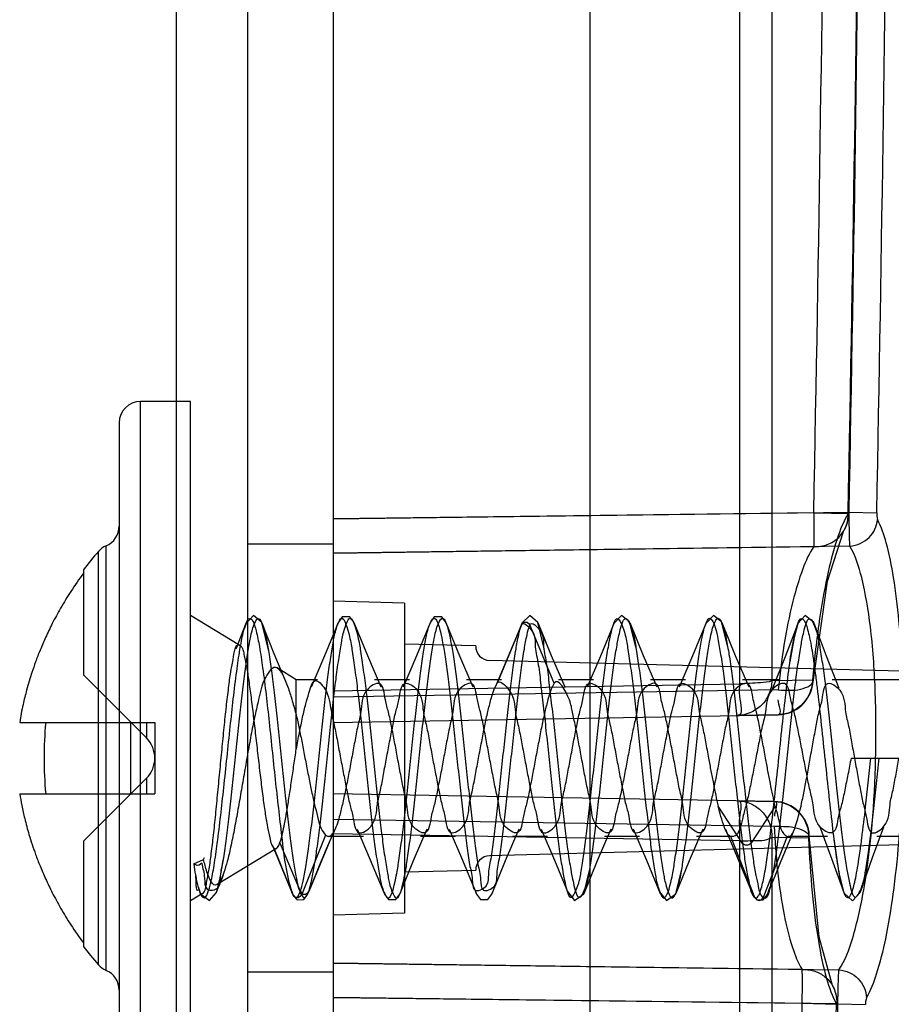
# Model space of a CAD drawing. Header units: millimetres. Extents: x 209 to 825, y 116 to 1310.
# Tile 23 of 70: x 807 to 819, y 708 to 722. Entities that reach past the tile are written whole.
import ezdxf

# ---------------------------------------------------------------- set-up
doc = ezdxf.new("R2010")
doc.units = ezdxf.units.MM
doc.header["$LTSCALE"] = 92.70943
doc.layers.get('0').update_dxf_attribs({"linetype": 'CONTINUOUS'})

msp = doc.modelspace()

# ---------------------------------------------------------------- linework, layer by layer
at = {"color": 7, "linetype": 'Continuous'}
for p, q in [((808.713, 1307.264), (808.713, 165.264)), ((809.713, 1306.064), (809.713, 166.464)), ((810.913, 1306.064), (810.913, 166.464)), ((814.518, 687.941), (814.518, 730.424)), ((816.612, 727.524), (816.612, 712.306)), ((817.066, 727.541), (817.066, 712.352)), ((808.913, 716.264), (808.213, 716.264)), ((808.213, 706.264), (808.213, 716.264)), ((808.913, 706.264), (808.913, 716.264)), ((807.913, 715.964), (807.913, 706.564)), ((810.913, 714.618), (818.15, 714.711)), ((817.654, 714.705), (810.913, 714.618)), ((817.654, 714.705), (818.144, 714.695)), ((818.15, 714.711), (818.537, 714.704)), ((807.621, 708.368), (807.621, 714.161)), ((807.73, 708.288), (807.73, 714.24)), ((810.913, 714.264), (809.713, 714.264)), ((818.161, 714.236), (810.913, 714.139)), ((810.913, 714.139), (817.654, 714.229)), ((807.413, 713.905), (807.413, 712.43)), ((811.913, 713.438), (810.913, 713.464)), ((811.913, 713.438), (811.913, 709.09)), ((809.604, 712.845), (808.913, 713.264)), ((809.691, 713.151), (809.55, 712.794)), ((809.692, 713.153), (809.669, 713.086)), ((810.01, 712.765), (809.914, 713.168)), ((810.989, 713.17), (810.976, 713.138)), ((811.216, 713.136), (811.202, 713.172)), ((812.279, 713.171), (812.266, 713.137)), ((812.507, 713.135), (812.491, 713.173)), ((813.555, 713.134), (813.213, 712.314)), ((813.564, 713.16), (813.426, 712.824)), ((814.013, 712.314), (813.672, 713.134)), ((813.87, 712.82), (813.784, 713.168)), ((815.16, 712.821), (815.071, 713.174)), ((816.45, 712.821), (816.361, 713.175)), ((817.695, 713.04), (817.654, 713.167)), ((812.913, 712.838), (811.913, 712.864)), ((810.397, 712.364), (810.127, 712.528)), ((819.118, 712.476), (813.108, 712.633)), ((808.296, 711.547), (807.413, 712.43)), ((810.696, 712.364), (810.397, 712.364)), ((810.397, 711.391), (810.397, 712.364)), ((810.913, 712.206), (816.612, 712.306)), ((811.986, 712.364), (811.496, 712.364)), ((813.276, 712.364), (812.786, 712.364)), ((814.566, 712.364), (814.076, 712.364)), ((815.856, 712.364), (815.366, 712.364)), ((817.177, 712.364), (816.656, 712.364)), ((817.066, 712.352), (817.636, 712.362)), ((818.913, 712.364), (817.914, 712.364)), ((817.154, 712.22), (810.913, 712.121)), ((810.913, 711.764), (817.154, 711.873)), ((817.154, 711.873), (816.586, 711.863)), ((806.518, 711.764), (808.413, 711.764)), ((808.079, 710.764), (808.079, 711.764)), ((808.296, 711.764), (808.296, 711.547)), ((808.413, 711.764), (808.413, 710.764)), ((818.177, 711.264), (818.849, 711.264)), ((818.178, 711.264), (818.453, 711.264)), ((818.573, 711.264), (818.849, 711.264)), ((808.296, 710.981), (807.413, 710.099)), ((808.296, 710.981), (808.296, 710.764)), ((806.518, 710.764), (808.413, 710.764)), ((817.1, 710.656), (810.913, 710.764)), ((816.655, 710.066), (816.313, 710.592)), ((816.586, 710.665), (817.1, 710.656)), ((817.113, 710.592), (816.772, 710.066)), ((810.913, 710.407), (817.1, 710.31)), ((810.808, 710.186), (810.468, 709.343)), ((810.913, 710.215), (810.572, 709.394)), ((811.341, 710.164), (810.85, 710.164)), ((816.612, 710.103), (810.913, 710.203)), ((812.631, 710.164), (812.141, 710.164)), ((813.921, 710.164), (813.431, 710.164)), ((815.211, 710.164), (814.721, 710.164)), ((816.505, 710.164), (816.011, 710.164)), ((816.828, 709.309), (816.491, 710.167)), ((817.283, 710.167), (816.946, 709.309)), ((817.845, 710.164), (817.296, 710.164)), ((818.913, 710.164), (818.536, 710.164)), ((807.413, 710.099), (807.413, 708.624)), ((810.455, 709.394), (810.168, 710.083)), ((819.118, 710.053), (813.108, 709.896)), ((816.612, 710.103), (816.612, 691.085)), ((817.582, 710.144), (817.066, 710.153)), ((817.066, 710.152), (817.066, 691.171)), ((810.118, 709.995), (809.286, 709.491)), ((810.351, 709.343), (810.086, 710.001)), ((808.96, 709.78), (809.097, 709.843)), ((809.097, 709.843), (809.112, 709.873)), ((810.562, 709.369), (810.73, 709.775)), ((809.278, 709.384), (809.371, 709.629)), ((812.913, 709.69), (811.913, 709.664)), ((814.428, 709.359), (814.515, 709.709)), ((815.718, 709.359), (815.805, 709.709)), ((818.306, 709.38), (818.351, 709.534)), ((809.08, 709.365), (808.913, 709.264)), ((809.019, 709.46), (809.053, 709.359)), ((810.555, 709.354), (810.571, 709.393)), ((811.62, 709.392), (811.634, 709.357)), ((811.847, 709.357), (811.861, 709.393)), ((812.91, 709.391), (812.924, 709.358)), ((813.137, 709.358), (813.151, 709.393)), ((817.005, 709.354), (817.039, 709.451)), ((811.913, 709.09), (810.913, 709.064)), ((810.913, 708.389), (818.007, 708.294)), ((817.492, 708.301), (810.913, 708.389)), ((810.913, 708.264), (809.713, 708.264)), ((817.992, 707.819), (810.913, 707.91)), ((810.913, 707.91), (817.492, 707.826)), ((817.492, 707.826), (817.974, 707.813)), ((817.992, 707.819), (818.379, 707.809))]:
    msp.add_line(p, q, dxfattribs=at)
for points in [[(818.145, 714.695), (818.212, 718.369), (818.267, 722.067), (818.31, 725.789)], [(818.537, 714.704), (818.537, 714.663), (818.541, 714.629), (818.547, 714.609)], [(817.644, 712.33), (817.847, 713.747), (818.071, 714.443)], [(809.914, 713.168), (809.798, 713.264), (809.692, 713.153)], [(811.202, 713.172), (811.147, 713.247), (811.042, 713.246), (810.989, 713.17)], [(812.491, 713.173), (812.437, 713.247), (812.332, 713.246), (812.279, 713.171)], [(813.784, 713.168), (813.672, 713.264), (813.562, 713.155)], [(815.071, 713.174), (814.958, 713.264), (814.851, 713.151)], [(816.361, 713.175), (816.247, 713.264), (816.14, 713.15)], [(817.654, 713.167), (817.531, 713.263), (817.431, 713.151)], [(810.244, 712.347), (810.088, 712.728), (809.92, 713.152)], [(810.984, 713.16), (810.792, 712.697), (810.605, 712.258)], [(811.587, 712.257), (811.398, 712.699), (811.207, 713.16)], [(812.274, 713.16), (812.082, 712.697), (811.894, 712.257)], [(812.876, 712.259), (812.691, 712.692), (812.497, 713.16)], [(813.672, 713.134), (813.637, 713.167), (813.589, 713.167), (813.555, 713.134)], [(814.167, 712.257), (813.978, 712.698), (813.787, 713.159)], [(814.854, 713.16), (814.661, 712.693), (814.475, 712.259)], [(815.457, 712.257), (815.268, 712.698), (815.077, 713.16)], [(816.144, 713.16), (815.952, 712.697), (815.765, 712.258)], [(816.747, 712.257), (816.558, 712.699), (816.367, 713.16)], [(817.429, 713.146), (817.252, 712.685), (817.071, 712.232)], [(817.431, 713.151), (817.377, 712.955), (817.318, 712.615)], [(818.008, 712.242), (817.833, 712.692), (817.663, 713.144)], [(813.426, 712.824), (813.304, 712.534), (813.185, 712.26)], [(817.733, 710.313), (817.904, 709.858), (818.069, 709.396)], [(818.313, 709.398), (818.479, 709.869), (818.637, 710.302)], [(810.699, 709.702), (810.822, 709.994), (810.941, 710.269)], [(810.808, 710.186), (810.844, 710.165), (810.878, 710.175), (810.913, 710.215)], [(811.251, 710.268), (811.435, 709.838), (811.629, 709.369)], [(811.852, 709.368), (812.043, 709.83), (812.232, 710.272)], [(812.54, 710.27), (812.727, 709.832), (812.919, 709.369)], [(813.142, 709.368), (813.333, 709.83), (813.522, 710.271)], [(813.83, 710.27), (814.017, 709.832), (814.209, 709.369)], [(814.432, 709.368), (814.623, 709.83), (814.812, 710.272)], [(815.12, 710.271), (815.307, 709.831), (815.499, 709.368)], [(815.722, 709.369), (815.913, 709.83), (816.102, 710.271)], [(816.409, 710.275), (816.593, 709.843), (816.789, 709.37)], [(817.013, 709.372), (817.196, 709.822), (817.382, 710.269)], [(817.916, 708.076), (817.728, 708.753), (817.591, 710.176)], [(817.929, 710.163), (818.007, 709.65), (818.076, 709.376)], [(810.057, 710.049), (810.195, 709.72), (810.339, 709.37)], [(810.118, 709.995), (810.135, 710.012), (810.151, 710.041), (810.168, 710.083)], [(810.086, 710.001), (810.096, 709.993), (810.107, 709.991), (810.118, 709.995)], [(809.072, 709.79), (809.034, 709.761), (809.007, 709.759), (808.96, 709.78)], [(809.276, 709.38), (809.327, 709.563), (809.381, 709.871)], [(809.053, 709.359), (809.181, 709.267), (809.276, 709.38)], [(810.319, 709.425), (810.336, 709.377), (810.354, 709.337)], [(810.351, 709.343), (810.386, 709.305), (810.42, 709.322), (810.455, 709.394)], [(810.354, 709.337), (810.408, 709.276), (810.504, 709.283), (810.555, 709.354)], [(810.468, 709.343), (810.503, 709.305), (810.537, 709.322), (810.572, 709.394)], [(811.634, 709.357), (811.688, 709.282), (811.793, 709.282), (811.847, 709.357)], [(812.924, 709.358), (812.978, 709.282), (813.083, 709.282), (813.137, 709.358)], [(814.2, 709.392), (814.298, 709.268), (814.428, 709.359)], [(815.491, 709.391), (815.589, 709.268), (815.718, 709.359)], [(816.768, 709.429), (816.791, 709.364), (816.816, 709.317), (816.851, 709.28)], [(816.86, 709.275), (816.945, 709.278), (817.005, 709.354)], [(818.076, 709.376), (818.198, 709.265), (818.306, 709.38)], [(818.394, 707.904), (818.387, 707.884), (818.381, 707.85), (818.379, 707.809)]]:
    msp.add_lwpolyline(points, dxfattribs=at)
for centre, radius, start, end in [((-239.187, 735.967), 1057.054, 358.847468, 359.44859), ((-239.198, 735.967), 1057.548, 358.847467, 359.448605), ((-264.558, 735.914), 1082.915, 358.878125, 359.464103), ((-263.443, 735.915), 1082.188, 358.876921, 359.463506), ((808.213, 715.964), 0.3, 90, 180), ((817.645, 714.705), 0.5, 329.4852, 358.8457), ((807.613, 714.517), 0.3, 292.9975, 360), ((811.399, 710.886), 5, 139.0759, 142.8566), ((807.848, 713.964), 0.3, 112.9975, 139.0759), ((813.113, 712.833), 0.2, 178.5196, 268.5), ((817.146, 712.373), 0.5, 271.0002, 355.0777), ((812.3, 711.264), 5.44, 174.7252, 185.2748), ((812.295, 711.264), 5.435, 174.7228, 185.2772), ((808.013, 711.264), 0.4, 315, 45), ((817.092, 710.156), 0.5, 2.2679, 88.9869), ((813.113, 709.696), 0.2, 91.5, 181.4804), ((811.399, 711.643), 5, 217.1434, 220.9241), ((807.848, 708.564), 0.3, 220.9241, 247.0025), ((807.613, 708.012), 0.3, 0, 67.0025), ((817.483, 707.826), 0.5, 358.4614, 29.2243), ((-132.665, 733.276), 950.498, 357.511036, 358.465694), ((-146.879, 732.955), 965.198, 357.615434, 358.50776)]:
    msp.add_arc(centre, radius, start, end, dxfattribs=at)
for points, knots in [([(818.136, 714.695), (818.07, 714.582), (817.956, 714.289), (817.824, 713.765), (817.712, 713.105), (817.659, 712.62), (817.636, 712.362)], [0, 0, 0, 0, 0.163183, 0.390834, 0.675838, 1, 1, 1, 1]), ([(817.654, 714.705), (817.654, 714.654), (817.655, 714.495), (817.658, 714.337), (817.654, 714.229)], [0, 0, 0, 0, 0.322347, 1, 1, 1, 1]), ([(817.654, 714.229), (817.718, 714.226), (817.847, 714.246), (818.012, 714.349), (818.118, 714.508), (818.139, 714.634), (818.136, 714.695)], [0, 0, 0, 0, 0.256879, 0.507885, 0.755262, 1, 1, 1, 1]), ([(818.161, 714.236), (818.156, 714.297), (818.153, 714.455), (818.151, 714.613), (818.15, 714.711)], [0, 0, 0, 0, 0.382583, 1, 1, 1, 1]), ([(818.161, 714.236), (818.259, 714.243), (818.451, 714.328), (818.54, 714.517), (818.547, 714.609)], [0, 0, 0, 0, 0.519275, 1, 1, 1, 1]), ([(818.394, 707.904), (818.455, 708.008), (818.559, 708.283), (818.678, 708.771), (818.779, 709.388), (818.855, 710.108), (818.903, 710.892), (818.919, 711.694), (818.903, 712.462), (818.858, 713.162), (818.786, 713.761), (818.692, 714.236), (818.602, 714.506), (818.547, 714.609)], [0, 0, 0, 0, 0.053424, 0.128276, 0.221375, 0.329005, 0.447431, 0.567238, 0.682587, 0.786342, 0.876157, 0.948527, 1, 1, 1, 1]), ([(817.654, 714.229), (817.588, 714.135), (817.477, 713.881), (817.282, 713.214), (817.197, 712.638), (817.154, 712.22)], [0, 0, 0, 0, 0.165972, 0.394881, 1, 1, 1, 1]), ([(818.007, 708.294), (818.096, 708.427), (818.231, 708.803), (818.444, 709.788), (818.531, 710.966), (818.526, 712.199), (818.467, 713.049), (818.356, 713.721), (818.242, 714.102), (818.161, 714.236)], [0, 0, 0, 0, 0.078869, 0.194919, 0.500548, 0.661244, 0.806479, 0.922136, 1, 1, 1, 1]), ([(807.413, 713.857), (807.351, 713.774), (807.24, 713.613), (807.095, 713.377), (806.978, 713.161), (806.883, 712.963), (806.805, 712.783), (806.742, 712.62), (806.678, 712.434), (806.618, 712.235), (806.56, 712.001), (806.531, 711.849), (806.518, 711.764)], [0, 0, 0, 0, 0.135356, 0.255017, 0.361287, 0.456222, 0.541206, 0.617135, 0.684719, 0.797933, 0.888305, 1, 1, 1, 1]), ([(808.982, 709.627), (808.988, 709.599), (808.998, 709.546), (809.017, 709.469), (809.036, 709.401), (809.058, 709.348), (809.078, 709.312), (809.128, 709.299), (809.167, 709.404), (809.206, 709.54), (809.25, 709.784), (809.312, 710.222), (809.384, 710.875), (809.467, 711.678), (809.539, 712.328), (809.601, 712.761), (809.645, 713.001), (809.681, 713.132), (809.726, 713.233), (809.773, 713.214), (809.792, 713.176), (809.815, 713.121), (809.847, 713.002), (809.886, 712.804), (809.949, 712.377), (810.021, 711.738), (810.102, 710.932), (810.189, 710.193), (810.25, 709.664), (810.326, 709.41), (810.351, 709.343)], [0, 0, 0, 0, 0.010392, 0.019348, 0.028849, 0.035767, 0.040246, 0.043065, 0.052189, 0.071368, 0.100541, 0.138394, 0.232857, 0.336929, 0.430827, 0.468216, 0.496835, 0.515406, 0.524001, 0.526921, 0.531675, 0.538901, 0.548714, 0.575895, 0.612068, 0.704465, 0.808508, 0.904418, 0.974055, 1, 1, 1, 1]), ([(809.072, 709.79), (809.084, 709.72), (809.12, 709.614), (809.105, 709.387), (809.345, 709.426), (809.325, 709.639), (809.383, 709.844), (809.412, 710.115), (809.452, 710.418), (809.488, 710.753), (809.525, 711.104), (809.563, 711.46), (809.6, 711.808), (809.636, 712.138), (809.674, 712.44), (809.709, 712.699), (809.749, 712.922), (809.777, 713.072), (809.865, 713.296), (809.952, 713.071), (809.98, 712.921), (810.021, 712.697), (810.056, 712.437), (810.093, 712.134), (810.13, 711.803), (810.167, 711.453), (810.204, 711.097), (810.241, 710.748), (810.278, 710.417), (810.315, 710.113), (810.351, 709.847), (810.396, 709.595), (810.425, 709.425), (810.468, 709.343)], [0, 0, 0, 0, 0.025729, 0.044837, 0.063177, 0.083435, 0.110337, 0.143093, 0.180587, 0.221544, 0.264597, 0.308213, 0.350942, 0.391241, 0.428249, 0.460588, 0.487018, 0.506742, 0.524925, 0.543174, 0.563028, 0.589568, 0.621958, 0.659032, 0.699609, 0.742461, 0.786087, 0.828891, 0.869458, 0.906692, 0.93935, 0.966384, 1, 1, 1, 1]), ([(810.455, 709.394), (810.471, 709.441), (810.499, 709.556), (810.536, 709.755), (810.572, 710.006), (810.61, 710.301), (810.647, 710.628), (810.685, 710.979), (810.722, 711.339), (810.76, 711.696), (810.797, 712.038), (810.835, 712.354), (810.871, 712.63), (810.911, 712.869), (810.942, 713.042), (811.044, 713.342), (811.151, 712.962), (811.182, 712.755), (811.223, 712.486), (811.259, 712.191), (811.297, 711.859), (811.334, 711.508), (811.372, 711.148), (811.409, 710.792), (811.447, 710.452), (811.484, 710.14), (811.52, 709.87), (811.561, 709.638), (811.589, 709.47), (811.704, 709.183), (811.798, 709.59), (811.833, 709.806), (811.873, 710.086), (811.91, 710.389), (811.948, 710.728), (811.986, 711.083), (812.023, 711.444), (812.061, 711.798), (812.098, 712.135), (812.137, 712.442), (812.172, 712.705), (812.213, 712.929), (812.239, 713.079), (812.336, 713.299), (812.417, 713.058), (812.447, 712.901), (812.488, 712.667), (812.523, 712.399), (812.561, 712.087), (812.598, 711.749), (812.636, 711.394), (812.674, 711.034), (812.711, 710.681), (812.748, 710.348), (812.788, 710.05), (812.819, 709.781), (812.872, 709.599), (812.867, 709.358), (813.106, 709.463), (813.084, 709.67), (813.143, 709.893), (813.172, 710.172), (813.212, 710.486), (813.249, 710.828), (813.286, 711.185), (813.324, 711.546), (813.362, 711.896), (813.399, 712.225), (813.437, 712.521), (813.474, 712.774), (813.51, 712.974), (813.539, 713.088), (813.555, 713.134)], [0, 0, 0, 0, 0.007544, 0.018035, 0.031119, 0.046353, 0.063411, 0.081597, 0.100268, 0.118805, 0.136567, 0.152952, 0.167421, 0.179499, 0.188769, 0.198027, 0.212183, 0.222946, 0.236318, 0.251868, 0.269023, 0.287237, 0.305941, 0.324451, 0.342081, 0.358252, 0.372442, 0.384189, 0.393128, 0.401713, 0.417034, 0.428274, 0.442175, 0.458181, 0.475711, 0.494139, 0.512855, 0.531252, 0.548726, 0.564672, 0.578532, 0.589771, 0.598085, 0.605551, 0.613893, 0.622706, 0.634384, 0.648546, 0.664689, 0.682245, 0.700663, 0.719348, 0.737656, 0.754936, 0.770576, 0.784067, 0.794952, 0.802857, 0.811257, 0.820516, 0.832454, 0.846863, 0.863213, 0.88096, 0.899492, 0.918204, 0.936417, 0.953424, 0.968815, 0.982028, 0.992533, 1, 1, 1, 1]), ([(810.572, 709.394), (810.588, 709.441), (810.616, 709.556), (810.653, 709.756), (810.69, 710.007), (810.727, 710.301), (810.764, 710.629), (810.802, 710.979), (810.839, 711.339), (810.877, 711.696), (810.914, 712.038), (810.952, 712.355), (810.988, 712.63), (811.028, 712.869), (811.059, 713.042), (811.161, 713.342), (811.268, 712.961), (811.299, 712.755), (811.34, 712.486), (811.376, 712.191), (811.414, 711.859), (811.451, 711.508), (811.489, 711.148), (811.526, 710.792), (811.564, 710.452), (811.602, 710.14), (811.637, 709.87), (811.678, 709.638), (811.706, 709.47), (811.821, 709.183), (811.915, 709.59), (811.95, 709.806), (811.99, 710.085), (812.027, 710.388), (812.065, 710.727), (812.103, 711.082), (812.14, 711.443), (812.178, 711.798), (812.215, 712.134), (812.253, 712.442), (812.289, 712.705), (812.331, 712.928), (812.356, 713.079), (812.452, 713.299), (812.534, 713.058), (812.564, 712.901), (812.604, 712.668), (812.64, 712.4), (812.678, 712.088), (812.716, 711.75), (812.753, 711.394), (812.79, 711.034), (812.828, 710.682), (812.865, 710.348), (812.905, 710.05), (812.936, 709.782), (812.989, 709.599), (812.984, 709.358), (813.223, 709.463), (813.201, 709.67), (813.26, 709.893), (813.289, 710.172), (813.329, 710.486), (813.366, 710.828), (813.403, 711.186), (813.441, 711.546), (813.479, 711.897), (813.516, 712.225), (813.554, 712.521), (813.591, 712.774), (813.627, 712.974), (813.656, 713.088), (813.672, 713.134)], [0, 0, 0, 0, 0.007546, 0.01804, 0.031129, 0.046364, 0.063421, 0.081606, 0.100281, 0.118822, 0.136584, 0.152967, 0.167434, 0.17951, 0.188776, 0.198029, 0.212188, 0.222954, 0.236331, 0.251887, 0.269045, 0.287254, 0.305953, 0.32446, 0.342083, 0.358249, 0.372437, 0.384185, 0.393129, 0.401715, 0.417036, 0.42827, 0.442164, 0.458162, 0.475685, 0.49411, 0.512826, 0.531225, 0.548705, 0.564657, 0.578522, 0.589766, 0.598081, 0.605556, 0.613889, 0.622695, 0.634367, 0.648524, 0.664665, 0.682222, 0.70064, 0.719327, 0.737639, 0.754923, 0.770568, 0.784065, 0.794953, 0.802863, 0.811253, 0.820515, 0.832454, 0.846864, 0.863218, 0.88097, 0.899506, 0.918218, 0.936429, 0.953436, 0.968825, 0.982034, 0.992536, 1, 1, 1, 1]), ([(813.555, 713.134), (813.575, 713.191), (813.76, 713.017), (813.733, 712.84), (813.794, 712.593), (813.823, 712.312), (813.863, 711.991), (813.899, 711.646), (813.937, 711.288), (813.975, 710.928), (814.012, 710.581), (814.05, 710.255), (814.087, 709.969), (814.125, 709.714), (814.163, 709.529), (814.234, 709.199), (814.373, 709.522), (814.395, 709.714), (814.439, 709.967), (814.473, 710.252), (814.512, 710.577), (814.549, 710.924), (814.586, 711.283), (814.624, 711.641), (814.662, 711.986), (814.699, 712.308), (814.736, 712.59), (814.775, 712.839), (814.809, 713.019), (814.896, 713.338), (815.021, 712.98), (815.047, 712.778), (815.09, 712.514), (815.125, 712.222), (815.163, 711.891), (815.201, 711.54), (815.239, 711.179), (815.276, 710.821), (815.314, 710.479), (815.351, 710.164), (815.387, 709.891), (815.427, 709.654), (815.458, 709.482), (815.563, 709.185), (815.667, 709.574), (815.699, 709.784), (815.74, 710.055), (815.776, 710.352), (815.813, 710.686), (815.851, 711.039), (815.889, 711.4), (815.926, 711.756), (815.964, 712.094), (816.002, 712.405), (816.037, 712.672), (816.078, 712.905), (816.107, 713.061), (816.192, 713.299), (816.285, 713.076), (816.312, 712.925), (816.353, 712.7), (816.388, 712.437), (816.426, 712.13), (816.464, 711.794), (816.501, 711.439), (816.539, 711.078), (816.577, 710.722), (816.614, 710.385), (816.641, 710.169), (816.655, 710.066)], [0, 0, 0, 0, 0.009487, 0.019415, 0.032168, 0.047319, 0.064367, 0.082722, 0.101765, 0.12086, 0.139377, 0.156655, 0.172111, 0.185193, 0.195448, 0.206588, 0.218575, 0.228815, 0.241831, 0.25724, 0.2745, 0.29297, 0.31203, 0.331057, 0.349418, 0.366522, 0.381793, 0.39459, 0.404505, 0.414913, 0.428359, 0.439186, 0.452708, 0.468482, 0.485996, 0.504681, 0.523901, 0.542984, 0.561158, 0.57784, 0.592568, 0.604846, 0.614268, 0.623577, 0.638495, 0.649661, 0.663474, 0.679509, 0.697228, 0.716017, 0.735201, 0.75415, 0.772207, 0.788668, 0.803094, 0.815049, 0.824075, 0.832432, 0.840202, 0.84881, 0.860389, 0.874571, 0.890915, 0.908843, 0.927642, 0.946859, 0.965823, 0.983755, 1, 1, 1, 1]), ([(813.672, 713.134), (813.692, 713.191), (813.877, 713.017), (813.85, 712.84), (813.911, 712.593), (813.94, 712.311), (813.98, 711.99), (814.017, 711.645), (814.054, 711.287), (814.092, 710.928), (814.129, 710.58), (814.167, 710.255), (814.204, 709.969), (814.242, 709.713), (814.28, 709.529), (814.351, 709.199), (814.49, 709.522), (814.512, 709.714), (814.555, 709.967), (814.59, 710.253), (814.629, 710.577), (814.666, 710.924), (814.704, 711.283), (814.741, 711.641), (814.778, 711.986), (814.816, 712.308), (814.853, 712.59), (814.892, 712.839), (814.927, 713.019), (815.013, 713.338), (815.138, 712.98), (815.164, 712.779), (815.207, 712.514), (815.242, 712.222), (815.28, 711.892), (815.318, 711.541), (815.355, 711.179), (815.393, 710.821), (815.431, 710.48), (815.468, 710.165), (815.504, 709.892), (815.544, 709.654), (815.575, 709.483), (815.68, 709.185), (815.784, 709.574), (815.816, 709.783), (815.856, 710.055), (815.892, 710.351), (815.931, 710.686), (815.968, 711.038), (816.006, 711.399), (816.043, 711.756), (816.081, 712.094), (816.119, 712.405), (816.154, 712.672), (816.195, 712.905), (816.224, 713.061), (816.309, 713.299), (816.402, 713.076), (816.429, 712.925), (816.47, 712.7), (816.505, 712.437), (816.544, 712.129), (816.581, 711.793), (816.618, 711.439), (816.656, 711.077), (816.694, 710.722), (816.732, 710.385), (816.758, 710.169), (816.772, 710.066)], [0, 0, 0, 0, 0.009497, 0.019423, 0.032179, 0.047332, 0.064385, 0.082744, 0.101785, 0.12088, 0.139397, 0.156671, 0.172123, 0.185199, 0.195454, 0.206591, 0.218588, 0.228833, 0.241847, 0.257253, 0.274509, 0.292974, 0.312026, 0.331048, 0.34941, 0.366518, 0.381793, 0.394594, 0.404511, 0.414918, 0.428352, 0.43917, 0.452687, 0.468457, 0.485969, 0.504656, 0.52388, 0.542967, 0.561144, 0.577828, 0.592557, 0.604836, 0.614259, 0.623578, 0.638478, 0.649641, 0.663452, 0.679484, 0.697204, 0.715994, 0.735182, 0.754135, 0.772196, 0.788662, 0.803089, 0.815045, 0.824075, 0.832434, 0.840201, 0.848813, 0.860396, 0.874582, 0.890927, 0.908854, 0.927654, 0.946871, 0.965831, 0.983759, 1, 1, 1, 1]), ([(816.829, 709.309), (816.837, 709.304), (816.854, 709.304), (816.879, 709.332), (816.899, 709.376), (816.932, 709.479), (816.969, 709.658), (817.015, 709.95), (817.063, 710.331), (817.133, 710.955), (817.198, 711.598), (817.268, 712.219), (817.311, 712.563), (817.348, 712.8), (817.374, 712.94), (817.401, 713.058), (817.424, 713.142), (817.476, 713.256), (817.544, 713.163), (817.563, 713.085), (817.605, 712.924), (817.636, 712.731), (817.669, 712.503), (817.705, 712.222), (817.748, 711.837), (817.799, 711.353), (817.851, 710.863), (817.902, 710.399), (817.945, 710.044), (817.982, 709.796), (818.008, 709.644), (818.034, 709.519), (818.059, 709.421), (818.084, 709.356), (818.107, 709.31), (818.15, 709.306), (818.175, 709.35), (818.2, 709.411), (818.225, 709.505), (818.251, 709.626), (818.276, 709.775), (818.302, 709.948), (818.339, 710.22), (818.377, 710.545), (818.417, 710.921), (818.441, 711.149), (818.453, 711.264)], [0, 0, 0, 0, 0.002242, 0.005282, 0.01017, 0.017153, 0.037281, 0.064908, 0.105662, 0.152601, 0.252767, 0.299434, 0.339759, 0.356672, 0.371078, 0.382785, 0.391622, 0.400687, 0.408258, 0.416213, 0.42706, 0.456825, 0.475359, 0.495933, 0.541794, 0.591498, 0.641783, 0.689363, 0.731195, 0.749054, 0.764512, 0.777352, 0.787373, 0.794454, 0.798764, 0.801409, 0.805407, 0.812164, 0.821824, 0.834291, 0.849418, 0.867017, 0.88678, 0.931441, 0.965173, 1, 1, 1, 1]), ([(816.946, 709.309), (817.016, 709.265), (817.059, 709.552), (817.101, 709.732), (817.138, 709.996), (817.175, 710.28), (817.212, 710.605), (817.249, 710.948), (817.286, 711.304), (817.323, 711.658), (817.361, 711.999), (817.398, 712.317), (817.434, 712.594), (817.473, 712.84), (817.508, 713.017), (817.589, 713.331), (817.716, 712.994), (817.741, 712.8), (817.783, 712.547), (817.818, 712.265), (817.855, 711.944), (817.892, 711.603), (817.929, 711.249), (817.966, 710.897), (818.003, 710.557), (818.04, 710.238), (818.077, 709.958), (818.115, 709.708), (818.152, 709.527), (818.224, 709.203), (818.36, 709.523), (818.383, 709.713), (818.426, 709.963), (818.461, 710.245), (818.499, 710.566), (818.536, 710.91), (818.56, 711.145), (818.573, 711.264)], [0, 0, 0, 0, 0.025034, 0.045129, 0.070606, 0.100368, 0.13334, 0.168495, 0.204745, 0.24098, 0.275928, 0.308314, 0.337077, 0.361292, 0.38016, 0.400108, 0.424462, 0.444306, 0.469273, 0.498555, 0.531188, 0.566123, 0.602252, 0.638265, 0.672965, 0.705466, 0.734591, 0.759193, 0.778528, 0.799552, 0.822498, 0.841982, 0.866711, 0.895842, 0.928658, 0.963853, 1, 1, 1, 1]), ([(809.08, 709.365), (809.127, 709.394), (809.136, 709.529), (809.177, 709.697), (809.203, 709.91), (809.234, 710.159), (809.264, 710.442), (809.294, 710.749), (809.324, 711.067), (809.355, 711.384), (809.385, 711.69), (809.415, 711.979), (809.446, 712.233), (809.475, 712.467), (809.511, 712.626), (809.541, 712.883), (809.604, 712.845)], [0, 0, 0, 0, 0.047138, 0.0942, 0.154571, 0.226617, 0.307947, 0.395976, 0.488254, 0.578939, 0.666192, 0.749649, 0.824545, 0.887412, 0.937469, 1, 1, 1, 1]), ([(809.604, 712.845), (809.65, 712.817), (809.664, 712.692), (809.704, 712.534), (809.732, 712.337), (809.764, 712.108), (809.795, 711.851), (809.827, 711.579), (809.858, 711.301), (809.89, 711.028), (809.921, 710.771), (809.953, 710.539), (809.983, 710.34), (810.023, 710.167), (810.043, 710.043), (810.086, 710.001)], [0, 0, 0, 0, 0.055796, 0.109081, 0.177512, 0.258992, 0.349539, 0.445379, 0.543136, 0.63909, 0.730434, 0.811546, 0.881371, 0.937537, 1, 1, 1, 1]), ([(810.127, 712.528), (810.069, 712.563), (809.912, 712.333), (809.882, 712.127), (809.813, 711.856), (809.767, 711.613), (809.718, 711.347), (809.67, 711.07), (809.622, 710.79), (809.574, 710.517), (809.527, 710.26), (809.48, 710.028), (809.435, 709.827), (809.379, 709.654), (809.341, 709.524), (809.286, 709.491)], [0, 0, 0, 0, 0.063272, 0.166646, 0.236288, 0.316158, 0.400413, 0.489122, 0.579458, 0.665942, 0.748723, 0.824045, 0.88827, 0.939755, 1, 1, 1, 1]), ([(810.127, 712.528), (810.179, 712.496), (810.229, 712.385), (810.291, 712.229), (810.344, 712.058), (810.379, 711.934), (810.397, 711.868)], [0, 0, 0, 0, 0.256871, 0.462344, 0.715483, 1, 1, 1, 1]), ([(813.213, 712.314), (813.248, 712.37), (813.47, 712.154), (813.449, 711.951), (813.517, 711.703), (813.555, 711.489), (813.584, 711.34), (813.598, 711.264)], [0, 0, 0, 0, 0.169104, 0.438398, 0.61261, 0.80226, 1, 1, 1, 1]), ([(814.398, 711.264), (814.384, 711.34), (814.356, 711.49), (814.316, 711.703), (814.267, 711.908), (814.241, 712.096), (814.069, 712.403), (814.013, 712.314)], [0, 0, 0, 0, 0.201713, 0.395151, 0.572777, 0.725136, 1, 1, 1, 1]), ([(810.397, 711.391), (810.411, 711.468), (810.44, 711.618), (810.483, 711.827), (810.526, 712.019), (810.575, 712.173), (810.64, 712.427), (810.861, 712.182), (810.869, 711.969), (810.933, 711.719), (810.974, 711.498), (811.003, 711.343), (811.018, 711.264)], [0, 0, 0, 0, 0.108127, 0.208988, 0.297833, 0.370675, 0.46037, 0.54113, 0.687253, 0.783367, 0.889393, 1, 1, 1, 1]), ([(811.818, 711.264), (811.804, 711.34), (811.776, 711.489), (811.734, 711.703), (811.694, 711.906), (811.636, 712.086), (811.612, 712.387), (811.309, 712.194), (811.321, 711.948), (811.255, 711.708), (811.216, 711.491), (811.187, 711.341), (811.173, 711.264)], [0, 0, 0, 0, 0.102597, 0.201514, 0.292666, 0.370396, 0.47902, 0.565427, 0.706214, 0.796847, 0.896348, 1, 1, 1, 1]), ([(811.663, 711.264), (811.677, 711.341), (811.705, 711.491), (811.748, 711.706), (811.788, 711.91), (811.846, 712.089), (811.872, 712.389), (812.172, 712.192), (812.16, 711.948), (812.227, 711.707), (812.265, 711.49), (812.294, 711.34), (812.308, 711.264)], [0, 0, 0, 0, 0.103219, 0.203443, 0.2944, 0.37178, 0.479542, 0.566131, 0.706464, 0.796972, 0.896981, 1, 1, 1, 1]), ([(813.108, 711.264), (813.094, 711.341), (813.066, 711.492), (813.023, 711.707), (812.983, 711.91), (812.926, 712.089), (812.9, 712.389), (812.6, 712.192), (812.611, 711.948), (812.545, 711.707), (812.506, 711.49), (812.477, 711.34), (812.463, 711.264)], [0, 0, 0, 0, 0.104107, 0.204142, 0.294172, 0.371436, 0.479479, 0.566098, 0.705845, 0.797202, 0.897496, 1, 1, 1, 1]), ([(812.953, 711.264), (812.967, 711.341), (812.996, 711.492), (813.038, 711.709), (813.08, 711.907), (813.131, 712.108), (813.17, 712.245), (813.213, 712.314)], [0, 0, 0, 0, 0.216814, 0.424091, 0.612846, 0.775741, 1, 1, 1, 1]), ([(814.013, 712.314), (813.97, 712.245), (813.931, 712.107), (813.88, 711.906), (813.838, 711.708), (813.795, 711.491), (813.767, 711.341), (813.753, 711.264)], [0, 0, 0, 0, 0.225002, 0.388234, 0.577052, 0.784002, 1, 1, 1, 1]), ([(814.243, 711.264), (814.257, 711.34), (814.285, 711.491), (814.328, 711.706), (814.368, 711.91), (814.426, 712.089), (814.452, 712.389), (814.752, 712.192), (814.74, 711.948), (814.807, 711.707), (814.845, 711.49), (814.874, 711.34), (814.888, 711.264)], [0, 0, 0, 0, 0.103167, 0.203381, 0.294375, 0.371764, 0.479532, 0.566114, 0.706479, 0.796947, 0.896939, 1, 1, 1, 1]), ([(815.688, 711.264), (815.674, 711.341), (815.646, 711.492), (815.603, 711.707), (815.563, 711.91), (815.506, 712.088), (815.48, 712.389), (815.18, 712.192), (815.191, 711.948), (815.125, 711.707), (815.086, 711.49), (815.057, 711.34), (815.043, 711.264)], [0, 0, 0, 0, 0.104096, 0.204087, 0.294076, 0.371362, 0.479465, 0.56608, 0.705801, 0.797195, 0.897499, 1, 1, 1, 1]), ([(815.533, 711.264), (815.547, 711.341), (815.575, 711.491), (815.618, 711.705), (815.657, 711.907), (815.715, 712.086), (815.74, 712.389), (816.042, 712.192), (816.03, 711.948), (816.097, 711.707), (816.135, 711.49), (816.164, 711.34), (816.178, 711.264)], [0, 0, 0, 0, 0.103527, 0.202762, 0.292707, 0.370455, 0.479388, 0.566139, 0.705879, 0.797363, 0.897115, 1, 1, 1, 1]), ([(816.978, 711.264), (816.964, 711.34), (816.936, 711.49), (816.893, 711.704), (816.854, 711.907), (816.796, 712.087), (816.771, 712.387), (816.469, 712.193), (816.481, 711.948), (816.415, 711.708), (816.376, 711.491), (816.347, 711.341), (816.333, 711.264)], [0, 0, 0, 0, 0.10264, 0.201993, 0.293213, 0.370818, 0.479106, 0.565484, 0.706289, 0.796643, 0.896332, 1, 1, 1, 1]), ([(816.612, 712.306), (816.612, 712.248), (816.59, 712.128), (816.676, 711.865), (816.586, 711.863)], [0, 0, 0, 0, 0.389494, 1, 1, 1, 1]), ([(817.066, 712.352), (817.018, 712.325), (816.859, 712.319), (816.71, 712.307), (816.612, 712.306)], [0, 0, 0, 0, 0.358019, 1, 1, 1, 1]), ([(817.066, 712.352), (817.065, 712.288), (817.037, 712.159), (816.928, 711.996), (816.817, 711.923), (816.758, 711.898)], [0, 0, 0, 0, 0.333094, 0.664598, 1, 1, 1, 1]), ([(817.511, 711.264), (817.497, 711.34), (817.468, 711.49), (817.424, 711.705), (817.383, 711.907), (817.323, 712.087), (817.295, 712.386), (816.986, 712.197), (816.995, 711.948), (816.927, 711.708), (816.886, 711.49), (816.856, 711.34), (816.842, 711.264)], [0, 0, 0, 0, 0.102643, 0.202137, 0.292504, 0.369499, 0.477775, 0.566493, 0.706833, 0.797377, 0.897178, 1, 1, 1, 1]), ([(817.154, 712.22), (817.211, 712.216), (817.322, 712.216), (817.472, 712.218), (817.67, 712.301), (817.636, 712.363)], [0, 0, 0, 0, 0.319734, 0.60095, 1, 1, 1, 1]), ([(817.636, 712.363), (817.635, 712.3), (817.608, 712.173), (817.502, 712.012), (817.344, 711.902), (817.217, 711.874), (817.154, 711.873)], [0, 0, 0, 0, 0.250602, 0.500579, 0.750238, 1, 1, 1, 1]), ([(817.605, 711.264), (817.618, 711.341), (817.645, 711.492), (817.686, 711.707), (817.724, 711.91), (817.78, 712.088), (817.803, 712.391), (818.096, 712.186), (818.082, 711.946), (818.147, 711.705), (818.184, 711.489), (818.211, 711.34), (818.225, 711.264)], [0, 0, 0, 0, 0.104352, 0.204646, 0.295086, 0.372426, 0.480849, 0.56632, 0.706172, 0.797482, 0.897619, 1, 1, 1, 1]), ([(810.397, 711.868), (810.411, 711.806), (810.439, 711.675), (810.479, 711.474), (810.506, 711.335), (810.519, 711.264)], [0, 0, 0, 0, 0.312309, 0.64965, 1, 1, 1, 1]), ([(810.168, 710.083), (810.198, 710.166), (810.228, 710.314), (810.267, 710.529), (810.299, 710.73), (810.331, 710.947), (810.364, 711.169), (810.386, 711.318), (810.397, 711.391)], [0, 0, 0, 0, 0.200374, 0.337763, 0.49375, 0.660086, 0.832855, 1, 1, 1, 1]), ([(810.519, 711.264), (810.533, 711.192), (810.56, 711.051), (810.601, 710.848), (810.64, 710.659), (810.699, 710.44), (810.733, 710.264), (810.808, 710.186)], [0, 0, 0, 0, 0.196099, 0.383925, 0.556998, 0.70951, 1, 1, 1, 1]), ([(811.173, 711.264), (811.159, 711.187), (811.131, 711.037), (811.088, 710.819), (811.046, 710.622), (810.995, 710.421), (810.956, 710.284), (810.913, 710.215)], [0, 0, 0, 0, 0.216906, 0.424245, 0.612958, 0.775818, 1, 1, 1, 1]), ([(811.018, 711.264), (811.032, 711.188), (811.06, 711.039), (811.103, 710.825), (811.142, 710.623), (811.2, 710.443), (811.225, 710.141), (811.527, 710.336), (811.515, 710.581), (811.582, 710.821), (811.62, 711.038), (811.649, 711.188), (811.663, 711.264)], [0, 0, 0, 0, 0.103014, 0.20195, 0.292413, 0.370279, 0.47916, 0.565742, 0.706303, 0.797076, 0.896526, 1, 1, 1, 1]), ([(812.463, 711.264), (812.449, 711.188), (812.421, 711.037), (812.378, 710.822), (812.338, 710.618), (812.28, 710.44), (812.254, 710.139), (811.954, 710.337), (811.966, 710.581), (811.9, 710.821), (811.861, 711.038), (811.832, 711.188), (811.818, 711.264)], [0, 0, 0, 0, 0.103174, 0.203387, 0.294371, 0.371762, 0.479533, 0.566115, 0.706474, 0.79695, 0.896944, 1, 1, 1, 1]), ([(812.308, 711.264), (812.322, 711.189), (812.35, 711.039), (812.393, 710.826), (812.432, 710.622), (812.49, 710.443), (812.514, 710.142), (812.818, 710.335), (812.805, 710.581), (812.872, 710.821), (812.91, 711.038), (812.939, 711.188), (812.953, 711.264)], [0, 0, 0, 0, 0.102585, 0.201562, 0.292741, 0.37045, 0.47902, 0.565405, 0.70621, 0.796776, 0.896323, 1, 1, 1, 1]), ([(813.753, 711.264), (813.739, 711.188), (813.711, 711.038), (813.668, 710.824), (813.629, 710.622), (813.571, 710.443), (813.546, 710.14), (813.244, 710.336), (813.256, 710.581), (813.19, 710.822), (813.151, 711.039), (813.122, 711.188), (813.108, 711.264)], [0, 0, 0, 0, 0.103318, 0.202346, 0.292535, 0.370353, 0.479366, 0.566172, 0.706135, 0.797557, 0.896997, 1, 1, 1, 1]), ([(813.598, 711.264), (813.612, 711.187), (813.64, 711.036), (813.683, 710.821), (813.723, 710.618), (813.781, 710.44), (813.806, 710.14), (814.107, 710.336), (814.095, 710.581), (814.162, 710.821), (814.2, 711.039), (814.229, 711.189), (814.243, 711.264)], [0, 0, 0, 0, 0.104101, 0.204139, 0.294176, 0.37144, 0.47948, 0.566099, 0.705854, 0.797201, 0.897493, 1, 1, 1, 1]), ([(815.043, 711.264), (815.029, 711.188), (815.001, 711.037), (814.958, 710.822), (814.918, 710.618), (814.86, 710.44), (814.834, 710.139), (814.534, 710.337), (814.546, 710.581), (814.48, 710.821), (814.441, 711.038), (814.412, 711.188), (814.398, 711.264)], [0, 0, 0, 0, 0.103226, 0.203449, 0.294396, 0.371777, 0.479543, 0.566134, 0.70646, 0.796976, 0.896986, 1, 1, 1, 1]), ([(814.888, 711.264), (814.902, 711.189), (814.93, 711.039), (814.973, 710.826), (815.012, 710.623), (815.07, 710.443), (815.094, 710.142), (815.398, 710.335), (815.385, 710.581), (815.452, 710.821), (815.49, 711.038), (815.519, 711.188), (815.533, 711.264)], [0, 0, 0, 0, 0.102591, 0.201505, 0.292663, 0.370393, 0.479017, 0.565419, 0.70621, 0.796836, 0.896341, 1, 1, 1, 1]), ([(816.333, 711.264), (816.319, 711.188), (816.291, 711.038), (816.248, 710.825), (816.209, 710.622), (816.151, 710.443), (816.126, 710.14), (815.824, 710.336), (815.836, 710.581), (815.77, 710.822), (815.731, 711.039), (815.702, 711.188), (815.688, 711.264)], [0, 0, 0, 0, 0.103262, 0.20224, 0.292498, 0.370325, 0.479351, 0.566155, 0.706173, 0.797573, 0.896963, 1, 1, 1, 1]), ([(816.178, 711.264), (816.189, 711.204), (816.211, 711.086), (816.245, 710.912), (816.278, 710.748), (816.301, 710.642), (816.313, 710.592)], [0, 0, 0, 0, 0.26707, 0.527186, 0.773605, 1, 1, 1, 1]), ([(816.842, 711.264), (816.827, 711.189), (816.798, 711.041), (816.755, 710.831), (816.713, 710.63), (816.653, 710.43), (816.599, 710.13), (816.491, 710.167)], [0, 0, 0, 0, 0.197028, 0.386633, 0.559238, 0.706771, 1, 1, 1, 1]), ([(817.113, 710.592), (817.101, 710.642), (817.078, 710.748), (817.045, 710.912), (817.011, 711.086), (816.989, 711.204), (816.978, 711.264)], [0, 0, 0, 0, 0.226395, 0.472814, 0.73293, 1, 1, 1, 1]), ([(817.283, 710.167), (817.346, 710.143), (817.43, 710.403), (817.475, 710.583), (817.526, 710.832), (817.565, 711.042), (817.591, 711.189), (817.605, 711.264)], [0, 0, 0, 0, 0.173431, 0.44155, 0.614121, 0.803471, 1, 1, 1, 1]), ([(818.177, 711.264), (818.163, 711.188), (818.134, 711.038), (818.09, 710.823), (818.049, 710.62), (817.99, 710.44), (817.962, 710.142), (817.656, 710.33), (817.665, 710.578), (817.596, 710.819), (817.556, 711.037), (817.526, 711.188), (817.511, 711.264)], [0, 0, 0, 0, 0.102726, 0.202509, 0.293149, 0.370195, 0.478062, 0.565548, 0.705247, 0.79649, 0.896928, 1, 1, 1, 1]), ([(818.225, 711.264), (818.239, 711.187), (818.266, 711.036), (818.307, 710.821), (818.345, 710.618), (818.401, 710.441), (818.424, 710.138), (818.719, 710.341), (818.705, 710.582), (818.77, 710.822), (818.807, 711.039), (818.835, 711.189), (818.849, 711.264)], [0, 0, 0, 0, 0.10436, 0.204637, 0.295095, 0.372261, 0.480513, 0.565839, 0.705732, 0.797015, 0.897361, 1, 1, 1, 1]), ([(806.518, 710.764), (806.527, 710.71), (806.548, 710.593), (806.59, 710.402), (806.652, 710.173), (806.726, 709.951), (806.805, 709.745), (806.883, 709.565), (806.978, 709.368), (807.095, 709.151), (807.24, 708.915), (807.351, 708.755), (807.413, 708.672)], [0, 0, 0, 0, 0.072371, 0.154521, 0.255301, 0.382872, 0.458811, 0.543799, 0.638734, 0.745002, 0.864658, 1, 1, 1, 1]), ([(816.491, 710.167), (816.442, 710.183), (816.376, 710.354), (816.337, 710.491), (816.313, 710.592)], [0, 0, 0, 0, 0.332972, 1, 1, 1, 1]), ([(816.586, 710.665), (816.665, 710.664), (816.595, 710.432), (816.619, 710.273), (816.613, 710.159), (816.612, 710.103)], [0, 0, 0, 0, 0.424002, 0.701406, 1, 1, 1, 1]), ([(816.586, 710.665), (816.65, 710.664), (816.778, 710.636), (816.938, 710.522), (817.045, 710.353), (817.068, 710.219), (817.066, 710.152)], [0, 0, 0, 0, 0.248371, 0.489677, 0.741482, 1, 1, 1, 1]), ([(817.1, 710.656), (817.164, 710.655), (817.292, 710.627), (817.454, 710.512), (817.561, 710.343), (817.584, 710.21), (817.582, 710.144)], [0, 0, 0, 0, 0.244385, 0.493714, 0.748026, 1, 1, 1, 1]), ([(817.113, 710.592), (817.126, 710.536), (817.17, 710.399), (817.193, 710.2), (817.283, 710.167)], [0, 0, 0, 0, 0.376712, 1, 1, 1, 1]), ([(817.1, 710.31), (817.157, 710.311), (817.271, 710.306), (817.422, 710.296), (817.619, 710.205), (817.582, 710.144)], [0, 0, 0, 0, 0.320046, 0.60196, 1, 1, 1, 1]), ([(817.1, 710.31), (817.119, 709.893), (817.172, 709.318), (817.332, 708.651), (817.431, 708.396), (817.492, 708.301)], [0, 0, 0, 0, 0.607221, 0.835562, 1, 1, 1, 1]), ([(816.612, 710.103), (816.664, 710.103), (816.814, 710.113), (816.98, 710.101), (817.066, 710.152)], [0, 0, 0, 0, 0.34246, 1, 1, 1, 1]), ([(816.772, 710.066), (816.752, 710.05), (816.713, 710.034), (816.674, 710.05), (816.655, 710.066)], [0, 0, 0, 0, 0.5, 1, 1, 1, 1]), ([(816.655, 710.066), (816.665, 709.985), (816.687, 709.836), (816.718, 709.631), (816.761, 709.466), (816.781, 709.338), (816.828, 709.309)], [0, 0, 0, 0, 0.315862, 0.579484, 0.783871, 1, 1, 1, 1]), ([(816.772, 710.066), (816.782, 709.985), (816.804, 709.836), (816.836, 709.631), (816.878, 709.466), (816.898, 709.338), (816.946, 709.309)], [0, 0, 0, 0, 0.315789, 0.579391, 0.783783, 1, 1, 1, 1]), ([(817.582, 710.144), (817.592, 709.887), (817.622, 709.404), (817.703, 708.745), (817.81, 708.221), (817.912, 707.926), (817.974, 707.813)], [0, 0, 0, 0, 0.32497, 0.609915, 0.836847, 1, 1, 1, 1]), ([(809.286, 709.491), (809.221, 709.451), (809.135, 709.682), (809.111, 709.784), (809.097, 709.843)], [0, 0, 0, 0, 0.559896, 1, 1, 1, 1]), ([(810.468, 709.343), (810.449, 709.317), (810.41, 709.291), (810.371, 709.317), (810.351, 709.343)], [0, 0, 0, 0, 0.5, 1, 1, 1, 1]), ([(810.455, 709.394), (810.474, 709.369), (810.513, 709.344), (810.552, 709.369), (810.572, 709.394)], [0, 0, 0, 0, 0.5, 1, 1, 1, 1]), ([(817.492, 708.301), (817.545, 708.303), (817.654, 708.291), (817.799, 708.219), (817.943, 708.07), (817.983, 707.91), (817.974, 707.813)], [0, 0, 0, 0, 0.208318, 0.416083, 0.618273, 1, 1, 1, 1]), ([(817.492, 707.826), (817.493, 707.877), (817.494, 708.036), (817.496, 708.194), (817.492, 708.301)], [0, 0, 0, 0, 0.324943, 1, 1, 1, 1]), ([(817.992, 707.819), (817.993, 707.871), (817.997, 708.029), (817.998, 708.188), (818.007, 708.295)], [0, 0, 0, 0, 0.325074, 1, 1, 1, 1]), ([(818.007, 708.294), (818.106, 708.287), (818.302, 708.199), (818.391, 708.001), (818.394, 707.904)], [0, 0, 0, 0, 0.505638, 1, 1, 1, 1]), ([(817.417, 691.976), (817.494, 693.737), (817.638, 697.258), (817.823, 702.537), (817.927, 706.055), (817.974, 707.813)], [0, 0, 0, 0, 0.333761, 0.667095, 1, 1, 1, 1])]:
    msp.add_open_spline(points, degree=3, knots=knots, dxfattribs=at)
for points in [[(817.154, 711.873), (817.224, 711.874), (817.157, 712.013), (817.156, 712.082)], [(816.758, 711.898), (816.703, 711.876), (816.644, 711.864), (816.586, 711.863)], [(817.1, 710.656), (817.169, 710.655), (817.103, 710.52), (817.102, 710.452)], [(808.96, 709.78), (808.966, 709.729), (808.973, 709.678), (808.982, 709.627)], [(808.982, 709.627), (808.994, 709.556), (808.969, 709.38), (809.031, 709.417)], [(816.828, 709.309), (816.848, 709.282), (816.887, 709.255), (816.926, 709.282), (816.946, 709.309)]]:
    msp.add_open_spline(points, degree=3, dxfattribs=at)

doc.saveas('drawing.dxf')
